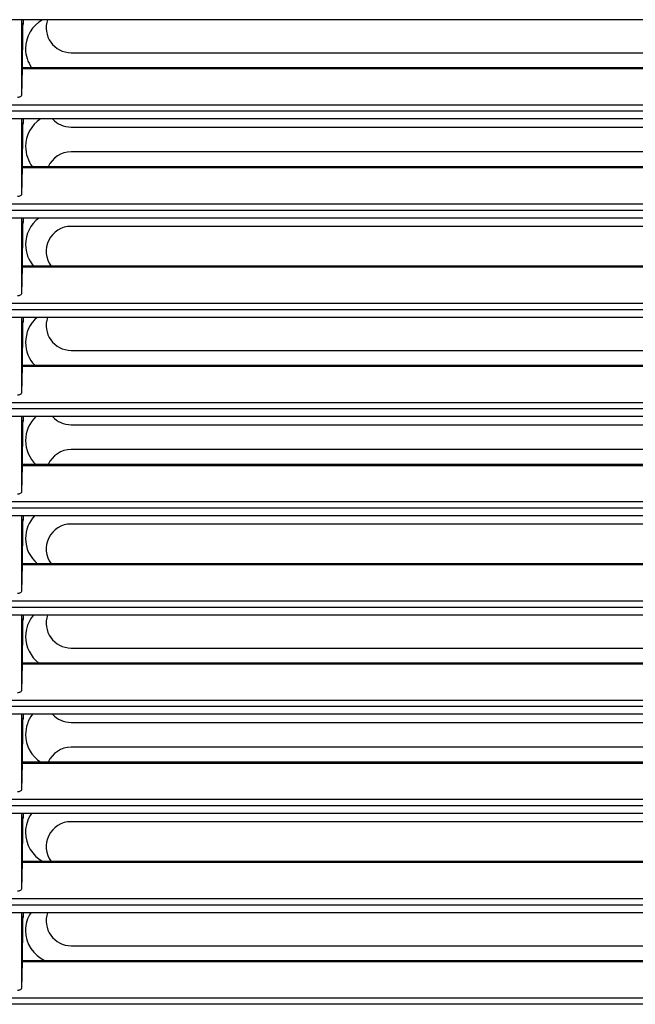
# Model space of a CAD drawing. Header units: millimetres. Extents: x 0 to 2794, y 0 to 2159.
# Tile 29 of 66: x 1112 to 1205, y 1360 to 1509. Entities that reach past the tile are written whole.
import ezdxf

# ---------------------------------------------------------------- set-up
doc = ezdxf.new("R2010")
doc.units = ezdxf.units.MM
doc.header["$LTSCALE"] = 10

msp = doc.modelspace()

# ---------------------------------------------------------------- linework, layer by layer
for p, q in [((1270.25, 1508.68), (950.29, 1508.68)), ((1112.16, 1508.68), (1112.16, 1497.28)), ((1112.16, 1508.68), (1112.16, 1508.05)), ((1112.16, 1508.05), (1112.31, 1507.75)), ((1112.39, 1508.05), (1112.16, 1508.05)), ((1112.39, 1508.05), (1112.32, 1507.75)), ((1112.39, 1508.68), (1112.39, 1508.05)), ((1112.31, 1507.75), (1112.31, 1504.14)), ((1112.32, 1507.75), (1112.31, 1507.75)), ((1112.29, 1503.92), (1112.31, 1504.14)), ((1112.29, 1501.42), (1112.29, 1503.92)), ((1119.64, 1503.69), (1257.14, 1503.69)), ((1112.28, 1501.26), (1112.16, 1497.28)), ((1270.24, 1501.26), (1112.28, 1501.26)), ((1270.22, 1501.42), (1112.29, 1501.42)), ((1270.51, 1494.83), (950.02, 1494.83)), ((950.05, 1495.83), (1270.49, 1495.83)), ((1270.51, 1493.68), (950.03, 1493.68)), ((1112.16, 1493.68), (1112.16, 1482.28)), ((1112.16, 1493.68), (1112.16, 1493.05)), ((1112.16, 1493.05), (1112.31, 1492.75)), ((1112.39, 1493.05), (1112.16, 1493.05)), ((1112.39, 1493.05), (1112.32, 1492.75)), ((1112.39, 1493.68), (1112.39, 1493.05)), ((1112.31, 1492.75), (1112.31, 1489.14)), ((1112.32, 1492.75), (1112.31, 1492.75)), ((1119.64, 1492.44), (1257.14, 1492.44)), ((1112.29, 1488.92), (1112.31, 1489.14)), ((1112.29, 1486.42), (1112.29, 1488.92)), ((1257.14, 1488.69), (1119.64, 1488.69)), ((1112.28, 1486.26), (1112.16, 1482.28)), ((1270.44, 1486.26), (1112.28, 1486.26)), ((1270.42, 1486.42), (1112.29, 1486.42)), ((1270.66, 1479.83), (949.88, 1479.83)), ((949.9, 1480.83), (1270.64, 1480.83)), ((1270.64, 1478.68), (949.89, 1478.68)), ((1112.16, 1478.68), (1112.16, 1467.28)), ((1112.16, 1478.68), (1112.16, 1478.05)), ((1112.16, 1478.05), (1112.31, 1477.75)), ((1112.39, 1478.05), (1112.16, 1478.05)), ((1112.39, 1478.05), (1112.32, 1477.75)), ((1112.39, 1478.68), (1112.39, 1478.05)), ((1112.31, 1477.75), (1112.31, 1474.14)), ((1112.32, 1477.75), (1112.31, 1477.75)), ((1257.14, 1477.44), (1119.64, 1477.44)), ((1112.29, 1473.92), (1112.31, 1474.14)), ((1112.29, 1471.42), (1112.29, 1473.92)), ((1112.28, 1471.26), (1112.16, 1467.28)), ((1270.51, 1471.26), (1112.28, 1471.26)), ((1270.5, 1471.42), (1112.29, 1471.42)), ((1270.68, 1464.83), (949.85, 1464.83)), ((949.86, 1465.83), (1270.68, 1465.83)), ((1270.66, 1463.68), (949.88, 1463.68)), ((1112.16, 1463.68), (1112.16, 1452.28)), ((1112.16, 1463.68), (1112.16, 1463.05)), ((1112.39, 1463.68), (1112.39, 1463.05)), ((1112.16, 1463.05), (1112.31, 1462.75)), ((1112.39, 1463.05), (1112.16, 1463.05)), ((1112.31, 1462.75), (1112.31, 1459.14)), ((1112.32, 1462.75), (1112.31, 1462.75)), ((1112.39, 1463.05), (1112.32, 1462.75)), ((1112.29, 1458.92), (1112.31, 1459.14)), ((1112.29, 1456.42), (1112.29, 1458.92)), ((1119.64, 1458.69), (1257.14, 1458.69)), ((1112.28, 1456.26), (1112.16, 1452.28)), ((1270.47, 1456.26), (1112.28, 1456.26)), ((1270.46, 1456.42), (1112.29, 1456.42)), ((949.95, 1450.83), (1270.59, 1450.83)), ((1270.59, 1449.83), (949.95, 1449.83)), ((1270.56, 1448.68), (949.98, 1448.68)), ((1112.16, 1448.68), (1112.16, 1437.28)), ((1112.16, 1448.68), (1112.16, 1448.05)), ((1112.39, 1448.68), (1112.39, 1448.05)), ((1112.16, 1448.05), (1112.31, 1447.75)), ((1112.39, 1448.05), (1112.16, 1448.05)), ((1112.31, 1447.75), (1112.31, 1444.14)), ((1112.32, 1447.75), (1112.31, 1447.75)), ((1112.39, 1448.05), (1112.32, 1447.75)), ((1119.64, 1447.44), (1257.14, 1447.44)), ((1112.29, 1443.92), (1112.31, 1444.14)), ((1112.29, 1441.42), (1112.29, 1443.92)), ((1257.14, 1443.69), (1119.64, 1443.69)), ((1112.28, 1441.26), (1112.16, 1437.28)), ((1270.31, 1441.26), (1112.28, 1441.26)), ((1270.29, 1441.42), (1112.29, 1441.42)), ((950.16, 1435.83), (1270.38, 1435.83)), ((1270.37, 1434.83), (950.17, 1434.83)), ((1270.33, 1433.68), (950.21, 1433.68)), ((1112.16, 1433.68), (1112.16, 1422.28)), ((1112.16, 1433.68), (1112.16, 1433.05)), ((1112.39, 1433.68), (1112.39, 1433.05)), ((1112.16, 1433.05), (1112.31, 1432.75)), ((1112.39, 1433.05), (1112.16, 1433.05)), ((1112.31, 1432.75), (1112.31, 1429.14)), ((1112.32, 1432.75), (1112.31, 1432.75)), ((1112.39, 1433.05), (1112.32, 1432.75)), ((1257.14, 1432.44), (1119.64, 1432.44)), ((1112.29, 1428.92), (1112.31, 1429.14)), ((1112.29, 1426.42), (1112.29, 1428.92)), ((1112.28, 1426.26), (1112.16, 1422.28)), ((1270.02, 1426.26), (1112.28, 1426.26)), ((1270.01, 1426.42), (1112.29, 1426.42)), ((950.48, 1420.83), (1270.05, 1420.83)), ((1270.04, 1419.83), (950.5, 1419.83)), ((1269.99, 1418.68), (950.55, 1418.68)), ((1112.16, 1418.68), (1112.16, 1407.28)), ((1112.16, 1418.68), (1112.16, 1418.05)), ((1112.39, 1418.68), (1112.39, 1418.05)), ((1112.16, 1418.05), (1112.31, 1417.75)), ((1112.39, 1418.05), (1112.16, 1418.05)), ((1112.31, 1417.75), (1112.31, 1414.14)), ((1112.32, 1417.75), (1112.31, 1417.75)), ((1112.39, 1418.05), (1112.32, 1417.75)), ((1112.29, 1413.92), (1112.31, 1414.14)), ((1112.29, 1411.42), (1112.29, 1413.92)), ((1119.64, 1413.69), (1257.14, 1413.69)), ((1112.28, 1411.26), (1112.16, 1407.28)), ((1269.62, 1411.26), (1112.28, 1411.26)), ((1269.61, 1411.42), (1112.29, 1411.42)), ((950.93, 1405.83), (1269.61, 1405.83)), ((1269.58, 1404.83), (950.96, 1404.83)), ((1269.52, 1403.68), (951.02, 1403.68)), ((1112.16, 1403.68), (1112.16, 1392.28)), ((1112.16, 1403.68), (1112.16, 1403.05)), ((1112.39, 1403.68), (1112.39, 1403.05)), ((1112.16, 1403.05), (1112.31, 1402.75)), ((1112.39, 1403.05), (1112.16, 1403.05)), ((1112.31, 1402.75), (1112.31, 1399.14)), ((1112.32, 1402.75), (1112.31, 1402.75)), ((1112.39, 1403.05), (1112.32, 1402.75)), ((1119.64, 1402.44), (1257.14, 1402.44)), ((1112.29, 1398.92), (1112.31, 1399.14)), ((1112.29, 1396.42), (1112.29, 1398.92)), ((1257.14, 1398.69), (1119.64, 1398.69)), ((1112.28, 1396.26), (1112.16, 1392.28)), ((1269.09, 1396.26), (1112.28, 1396.26)), ((1269.09, 1396.42), (1112.29, 1396.42)), ((951.5, 1390.83), (1269.04, 1390.83)), ((1269.01, 1389.83), (951.53, 1389.83)), ((1268.94, 1388.68), (951.6, 1388.68)), ((1112.16, 1388.68), (1112.16, 1377.28)), ((1112.16, 1388.68), (1112.16, 1388.05)), ((1112.16, 1388.05), (1112.31, 1387.75)), ((1112.39, 1388.05), (1112.16, 1388.05)), ((1112.31, 1387.75), (1112.31, 1384.14)), ((1112.32, 1387.75), (1112.31, 1387.75)), ((1112.39, 1388.05), (1112.32, 1387.75)), ((1112.39, 1388.68), (1112.39, 1388.05)), ((1257.14, 1387.44), (1119.64, 1387.44)), ((1112.29, 1383.92), (1112.31, 1384.14)), ((1112.29, 1381.42), (1112.29, 1383.92)), ((1268.44, 1381.42), (1112.29, 1381.42)), ((1112.28, 1381.26), (1112.16, 1377.28)), ((1268.45, 1381.26), (1112.28, 1381.26)), ((952.19, 1375.83), (1268.35, 1375.83)), ((1268.31, 1374.83), (952.23, 1374.83)), ((1268.23, 1373.68), (952.31, 1373.68)), ((1112.16, 1373.68), (1112.16, 1362.28)), ((1112.16, 1373.68), (1112.16, 1373.05)), ((1112.16, 1373.05), (1112.31, 1372.75)), ((1112.39, 1373.05), (1112.16, 1373.05)), ((1112.31, 1372.75), (1112.31, 1369.14)), ((1112.32, 1372.75), (1112.31, 1372.75)), ((1112.39, 1373.05), (1112.32, 1372.75)), ((1112.39, 1373.68), (1112.39, 1373.05)), ((1112.29, 1368.92), (1112.31, 1369.14)), ((1112.29, 1366.42), (1112.29, 1368.92)), ((1119.64, 1368.69), (1257.14, 1368.69)), ((1267.68, 1366.42), (1112.29, 1366.42)), ((1112.28, 1366.26), (1112.16, 1362.28)), ((1267.68, 1366.26), (1112.28, 1366.26)), ((953, 1360.83), (1267.54, 1360.83)), ((1267.5, 1359.83), (953.04, 1359.83))]:
    msp.add_line(p, q)
for centre, radius, start, end in [((1117.77, 1504.31), 5, 119.16, 180), ((1119.64, 1507.44), 3.75, 160.6695, 270), ((1117.77, 1504.31), 5, 180, 215.2889), ((1117.77, 1489.5), 5, 123.3047, 180), ((1119.64, 1496.19), 3.75, 221.9887, 270), ((1117.77, 1489.5), 5, 180, 217.9664), ((1119.64, 1484.94), 3.75, 90, 156.6466), ((1117.77, 1474.69), 5, 127.0355, 180), ((1119.64, 1473.69), 3.75, 90, 217.1281), ((1117.77, 1474.69), 5, 180, 220.7454), ((1117.77, 1459.88), 5, 130.4685, 180), ((1119.64, 1462.44), 3.75, 160.6695, 270), ((1117.77, 1459.88), 5, 180, 223.6459), ((1117.77, 1445.06), 5, 133.6755, 180), ((1119.64, 1451.19), 3.75, 221.9887, 270), ((1117.77, 1445.06), 5, 180, 226.6939), ((1119.64, 1439.94), 3.75, 90, 156.6466), ((1117.77, 1430.25), 5, 136.7044, 180), ((1119.64, 1428.69), 3.75, 90, 217.1281), ((1117.77, 1430.25), 5, 180, 229.9247), ((1117.77, 1415.44), 5, 139.5893, 180), ((1119.64, 1417.44), 3.75, 160.6695, 270), ((1117.77, 1415.44), 5, 180, 233.3887), ((1117.77, 1400.63), 5, 142.3554, 180), ((1119.64, 1406.19), 3.75, 221.9887, 270), ((1117.77, 1400.63), 5, 180, 237.1612), ((1119.64, 1394.94), 3.75, 90, 156.6466), ((1117.77, 1385.81), 5, 145.022, 180), ((1119.64, 1383.69), 3.75, 90, 217.1281), ((1117.77, 1385.81), 5, 180, 241.3661), ((1117.77, 1371), 5, 147.6044, 180), ((1119.64, 1372.44), 3.75, 160.6695, 270), ((1117.77, 1371), 5, 180, 246.2341)]:
    msp.add_arc(centre, radius, start, end)
for points in [[(1112.28, 1501.26), (1112.28, 1501.37), (1112.28, 1501.42), (1112.29, 1501.42)], [(1112.28, 1486.26), (1112.28, 1486.37), (1112.28, 1486.42), (1112.29, 1486.42)], [(1112.28, 1471.26), (1112.28, 1471.37), (1112.28, 1471.42), (1112.29, 1471.42)], [(1112.28, 1456.26), (1112.28, 1456.37), (1112.28, 1456.42), (1112.29, 1456.42)], [(1112.28, 1441.26), (1112.28, 1441.37), (1112.28, 1441.42), (1112.29, 1441.42)], [(1112.28, 1426.26), (1112.28, 1426.37), (1112.28, 1426.42), (1112.29, 1426.42)], [(1112.28, 1411.26), (1112.28, 1411.37), (1112.28, 1411.42), (1112.29, 1411.42)], [(1112.28, 1396.26), (1112.28, 1396.37), (1112.28, 1396.42), (1112.29, 1396.42)], [(1112.28, 1381.26), (1112.28, 1381.37), (1112.28, 1381.42), (1112.29, 1381.42)], [(1112.28, 1366.26), (1112.28, 1366.37), (1112.28, 1366.42), (1112.29, 1366.42)]]:
    msp.add_open_spline(points, degree=3)
for points in [[(1112.16, 1497.28), (1112.15, 1497.24), (1112.14, 1497.19), (1112.08, 1497.11), (1112.03, 1497.06), (1111.91, 1497), (1111.83, 1496.97), (1111.68, 1496.93), (1111.6, 1496.93), (1111.53, 1496.93)], [(1112.16, 1482.28), (1112.15, 1482.24), (1112.14, 1482.19), (1112.08, 1482.11), (1112.03, 1482.06), (1111.91, 1482), (1111.83, 1481.97), (1111.68, 1481.93), (1111.6, 1481.93), (1111.53, 1481.93)], [(1112.16, 1467.28), (1112.15, 1467.24), (1112.14, 1467.19), (1112.08, 1467.11), (1112.03, 1467.06), (1111.91, 1467), (1111.83, 1466.97), (1111.68, 1466.93), (1111.6, 1466.93), (1111.53, 1466.93)], [(1112.16, 1452.28), (1112.15, 1452.24), (1112.14, 1452.19), (1112.08, 1452.11), (1112.03, 1452.06), (1111.91, 1452), (1111.83, 1451.97), (1111.68, 1451.93), (1111.6, 1451.93), (1111.53, 1451.93)], [(1112.16, 1437.28), (1112.15, 1437.24), (1112.14, 1437.19), (1112.08, 1437.11), (1112.03, 1437.06), (1111.91, 1437), (1111.83, 1436.97), (1111.68, 1436.93), (1111.6, 1436.93), (1111.53, 1436.93)], [(1112.16, 1422.28), (1112.15, 1422.24), (1112.14, 1422.19), (1112.08, 1422.11), (1112.03, 1422.06), (1111.91, 1422), (1111.83, 1421.97), (1111.68, 1421.93), (1111.6, 1421.93), (1111.53, 1421.93)], [(1112.16, 1407.28), (1112.15, 1407.24), (1112.14, 1407.19), (1112.08, 1407.11), (1112.03, 1407.06), (1111.91, 1407), (1111.83, 1406.97), (1111.68, 1406.93), (1111.6, 1406.93), (1111.53, 1406.93)], [(1112.16, 1392.28), (1112.15, 1392.24), (1112.14, 1392.19), (1112.08, 1392.11), (1112.03, 1392.06), (1111.91, 1392), (1111.83, 1391.97), (1111.68, 1391.93), (1111.6, 1391.93), (1111.53, 1391.93)], [(1112.16, 1377.28), (1112.15, 1377.24), (1112.14, 1377.19), (1112.08, 1377.11), (1112.03, 1377.06), (1111.91, 1377), (1111.83, 1376.97), (1111.68, 1376.93), (1111.6, 1376.93), (1111.53, 1376.93)], [(1112.16, 1362.28), (1112.15, 1362.24), (1112.14, 1362.19), (1112.08, 1362.11), (1112.03, 1362.06), (1111.91, 1362), (1111.83, 1361.97), (1111.68, 1361.93), (1111.6, 1361.93), (1111.53, 1361.93)]]:
    msp.add_open_spline(points, degree=3, knots=[0, 0, 0, 0, 0.25, 0.25, 0.5, 0.5, 0.75, 0.75, 1, 1, 1, 1])

doc.saveas('drawing.dxf')
